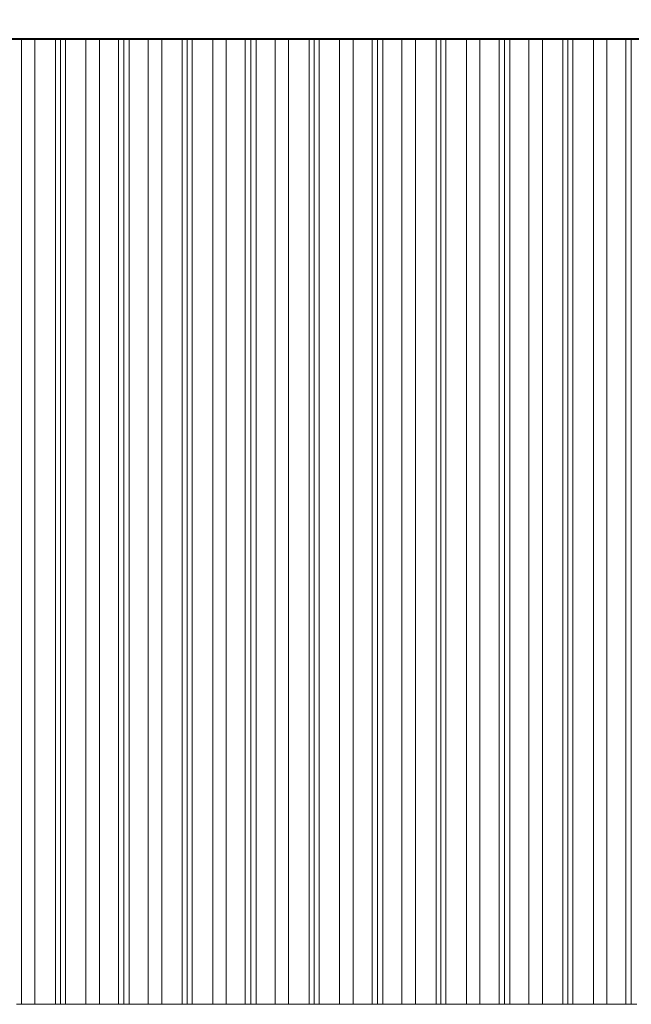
# Model space of a CAD drawing. Header units: millimetres. Extents: x 0 to 1917, y 0 to 847.
# Tile 164 of 230: x 989 to 1018, y 525 to 573. Entities that reach past the tile are written whole.
import ezdxf
from ezdxf.xclip import XClip

# ---------------------------------------------------------------- set-up
doc = ezdxf.new("R2010")
doc.units = ezdxf.units.MM
doc.header["$MEASUREMENT"] = 0
doc.header["$XCLIPFRAME"] = 0
doc.set_wipeout_variables(frame=1)
doc.linetypes.add('Wipeout_Contour', pattern=[1000, 0, -1000])
for name, color, linetype in [('Cobertura.ARQ', 7, 'Continuous'), ('Interior - Mobiliário', 7, 'Continuous'), ('Parede.ARQ', 7, 'Continuous')]:
    doc.layers.add(name, color=color, linetype=linetype)

# ---------------------------------------------------------------- blocks, each defined once
blk = doc.blocks.new('Desenho_10_10', base_point=(4956.119, 469.445))
at = {"color": 254, "linetype": 'Wipeout_Contour', "lineweight": 0, "ltscale": 17662.023877}
blk.add_wipeout([(907.201, 575.456), (907.201, 571.785), (1047.201, 571.785), (1047.201, 571.845), (935.501, 571.845), (935.501, 571.805), (934.901, 571.805), (934.901, 571.845), (931.201, 571.845), (931.201, 575.445), (934.901, 575.445), (934.901, 575.456), (926.001, 575.456), (926.001, 575.445), (924.201, 575.445), (924.201, 575.456)], dxfattribs=at).dxf.layer = 'Cobertura.ARQ'
at = {"color": 254, "linetype": 'Wipeout_Contour', "lineweight": 0, "ltscale": 11069.302307}
blk.add_wipeout([(987.312, 515.445), (987.312, 485.645), (988.264, 485.645), (988.264, 485.445), (987.312, 485.445), (987.312, 483.445), (988.613, 483.445), (988.613, 525.445), (988.461, 525.445), (988.461, 515.445)], dxfattribs=at).dxf.layer = 'Parede.ARQ'
at = {"color": 254, "linetype": 'Wipeout_Contour', "lineweight": 0, "ltscale": 9399.157893}
blk.add_wipeout([(935.501, 571.845), (1047.201, 571.845), (1047.201, 573.445), (1050.201, 573.445), (1050.201, 572.147), (1069.008, 572.147), (1069.008, 575.445), (935.501, 575.445)], dxfattribs=at).dxf.layer = 'Interior - Mobiliário'
at = {"color": 254, "linetype": 'Wipeout_Contour', "lineweight": 0, "ltscale": 10142.124703}
blk.add_wipeout([(988.613, 525.445), (988.613, 469.445), (997.439, 469.445), (997.439, 516.079), (990.701, 514.395), (990.701, 517.487), (1018.639, 524.472), (1036.001, 520.131), (1036.001, 525.445)], dxfattribs=at).dxf.layer = 'Parede.ARQ'
at = {"color": 254, "linetype": 'Wipeout_Contour', "lineweight": 0, "ltscale": 4625.980189}
blk.add_wipeout([(1017.758, 571.785), (1017.758, 525.445), (1018.018, 525.445), (1018.018, 571.785)], dxfattribs=at).dxf.layer = 'Interior - Mobiliário'
at = {"layer": 'Interior - Mobiliário', "color": 102, "linetype": 'Continuous', "lineweight": 0}
for p, q in [((1018.018, 525.445), (1018.018, 571.785)), ((1018.278, 525.445), (1018.018, 525.445))]:
    blk.add_line(p, q, dxfattribs=at)
at = {"color": 254, "linetype": 'Wipeout_Contour', "lineweight": 0, "ltscale": 4623.911618}
blk.add_wipeout([(1016.843, 571.785), (1016.843, 525.445), (1017.758, 525.445), (1017.758, 571.785)], dxfattribs=at).dxf.layer = 'Interior - Mobiliário'
at = {"layer": 'Interior - Mobiliário', "color": 102, "linetype": 'Continuous', "lineweight": 0}
for p, q in [((1017.758, 525.445), (1017.758, 571.785)), ((1018.018, 525.445), (1017.758, 525.445))]:
    blk.add_line(p, q, dxfattribs=at)
at = {"color": 254, "linetype": 'Wipeout_Contour', "lineweight": 0, "ltscale": 4621.157148}
blk.add_wipeout([(1016.193, 571.785), (1016.193, 525.445), (1016.843, 525.445), (1016.843, 571.785)], dxfattribs=at).dxf.layer = 'Interior - Mobiliário'
at = {"layer": 'Interior - Mobiliário', "color": 102, "linetype": 'Continuous', "lineweight": 0}
for p, q in [((1016.843, 525.445), (1016.843, 571.785)), ((1017.758, 525.445), (1016.843, 525.445))]:
    blk.add_line(p, q, dxfattribs=at)
at = {"color": 254, "linetype": 'Wipeout_Contour', "lineweight": 0, "ltscale": 4618.279858}
blk.add_wipeout([(1015.208, 571.785), (1015.208, 525.445), (1016.193, 525.445), (1016.193, 571.785)], dxfattribs=at).dxf.layer = 'Interior - Mobiliário'
at = {"layer": 'Interior - Mobiliário', "color": 102, "linetype": 'Continuous', "lineweight": 0}
for p, q in [((1016.193, 525.445), (1016.193, 571.785)), ((1016.843, 525.445), (1016.193, 525.445))]:
    blk.add_line(p, q, dxfattribs=at)
at = {"color": 254, "linetype": 'Wipeout_Contour', "lineweight": 0, "ltscale": 4616.124665}
blk.add_wipeout([(1014.968, 571.785), (1014.968, 525.445), (1015.208, 525.445), (1015.208, 571.785)], dxfattribs=at).dxf.layer = 'Interior - Mobiliário'
at = {"layer": 'Interior - Mobiliário', "color": 102, "linetype": 'Continuous', "lineweight": 0}
for p, q in [((1015.208, 525.445), (1015.208, 571.785)), ((1016.193, 525.445), (1015.208, 525.445))]:
    blk.add_line(p, q, dxfattribs=at)
at = {"color": 254, "linetype": 'Wipeout_Contour', "lineweight": 0, "ltscale": 4615.280191}
blk.add_wipeout([(1014.728, 571.785), (1014.728, 525.445), (1014.968, 525.445), (1014.968, 571.785)], dxfattribs=at).dxf.layer = 'Interior - Mobiliário'
at = {"layer": 'Interior - Mobiliário', "color": 102, "linetype": 'Continuous', "lineweight": 0}
for p, q in [((1014.968, 525.445), (1014.968, 571.785)), ((1015.208, 525.445), (1014.968, 525.445))]:
    blk.add_line(p, q, dxfattribs=at)
at = {"color": 254, "linetype": 'Wipeout_Contour', "lineweight": 0, "ltscale": 4613.125045}
blk.add_wipeout([(1013.743, 571.785), (1013.743, 525.445), (1014.728, 525.445), (1014.728, 571.785)], dxfattribs=at).dxf.layer = 'Interior - Mobiliário'
at = {"layer": 'Interior - Mobiliário', "color": 102, "linetype": 'Continuous', "lineweight": 0}
for p, q in [((1014.728, 525.445), (1014.728, 571.785)), ((1014.968, 525.445), (1014.728, 525.445))]:
    blk.add_line(p, q, dxfattribs=at)
at = {"color": 254, "linetype": 'Wipeout_Contour', "lineweight": 0, "ltscale": 4610.249354}
blk.add_wipeout([(1013.093, 571.785), (1013.093, 525.445), (1013.743, 525.445), (1013.743, 571.785)], dxfattribs=at).dxf.layer = 'Interior - Mobiliário'
at = {"layer": 'Interior - Mobiliário', "color": 102, "linetype": 'Continuous', "lineweight": 0}
for p, q in [((1013.743, 525.445), (1013.743, 571.785)), ((1014.728, 525.445), (1013.743, 525.445))]:
    blk.add_line(p, q, dxfattribs=at)
at = {"color": 254, "linetype": 'Wipeout_Contour', "lineweight": 0, "ltscale": 4607.497151}
blk.add_wipeout([(1012.178, 571.785), (1012.178, 525.445), (1013.093, 525.445), (1013.093, 571.785)], dxfattribs=at).dxf.layer = 'Interior - Mobiliário'
at = {"layer": 'Interior - Mobiliário', "color": 102, "linetype": 'Continuous', "lineweight": 0}
for p, q in [((1013.093, 525.445), (1013.093, 571.785)), ((1013.743, 525.445), (1013.093, 525.445))]:
    blk.add_line(p, q, dxfattribs=at)
at = {"color": 254, "linetype": 'Wipeout_Contour', "lineweight": 0, "ltscale": 4605.431324}
blk.add_wipeout([(1011.918, 571.785), (1011.918, 525.445), (1012.178, 525.445), (1012.178, 571.785)], dxfattribs=at).dxf.layer = 'Interior - Mobiliário'
at = {"layer": 'Interior - Mobiliário', "color": 102, "linetype": 'Continuous', "lineweight": 0}
for p, q in [((1012.178, 525.445), (1012.178, 571.785)), ((1013.093, 525.445), (1012.178, 525.445))]:
    blk.add_line(p, q, dxfattribs=at)
at = {"color": 254, "linetype": 'Wipeout_Contour', "lineweight": 0, "ltscale": 4604.517101}
blk.add_wipeout([(1011.658, 571.785), (1011.658, 525.445), (1011.918, 525.445), (1011.918, 571.785)], dxfattribs=at).dxf.layer = 'Interior - Mobiliário'
at = {"layer": 'Interior - Mobiliário', "color": 102, "linetype": 'Continuous', "lineweight": 0}
for p, q in [((1011.918, 525.445), (1011.918, 571.785)), ((1012.178, 525.445), (1011.918, 525.445))]:
    blk.add_line(p, q, dxfattribs=at)
at = {"color": 254, "linetype": 'Wipeout_Contour', "lineweight": 0, "ltscale": 4602.45134}
blk.add_wipeout([(1010.743, 571.785), (1010.743, 525.445), (1011.658, 525.445), (1011.658, 571.785)], dxfattribs=at).dxf.layer = 'Interior - Mobiliário'
at = {"layer": 'Interior - Mobiliário', "color": 102, "linetype": 'Continuous', "lineweight": 0}
for p, q in [((1011.658, 525.445), (1011.658, 571.785)), ((1011.918, 525.445), (1011.658, 525.445))]:
    blk.add_line(p, q, dxfattribs=at)
at = {"color": 254, "linetype": 'Wipeout_Contour', "lineweight": 0, "ltscale": 4599.700618}
blk.add_wipeout([(1010.093, 571.785), (1010.093, 525.445), (1010.743, 525.445), (1010.743, 571.785)], dxfattribs=at).dxf.layer = 'Interior - Mobiliário'
at = {"layer": 'Interior - Mobiliário', "color": 102, "linetype": 'Continuous', "lineweight": 0}
for p, q in [((1010.743, 525.445), (1010.743, 571.785)), ((1011.658, 525.445), (1010.743, 525.445))]:
    blk.add_line(p, q, dxfattribs=at)
at = {"color": 254, "linetype": 'Wipeout_Contour', "lineweight": 0, "ltscale": 4596.827252}
blk.add_wipeout([(1009.108, 571.785), (1009.108, 525.445), (1010.093, 525.445), (1010.093, 571.785)], dxfattribs=at).dxf.layer = 'Interior - Mobiliário'
at = {"layer": 'Interior - Mobiliário', "color": 102, "linetype": 'Continuous', "lineweight": 0}
for p, q in [((1010.093, 525.445), (1010.093, 571.785)), ((1010.743, 525.445), (1010.093, 525.445))]:
    blk.add_line(p, q, dxfattribs=at)
at = {"color": 254, "linetype": 'Wipeout_Contour', "lineweight": 0, "ltscale": 4594.675007}
blk.add_wipeout([(1008.868, 571.785), (1008.868, 525.445), (1009.108, 525.445), (1009.108, 571.785)], dxfattribs=at).dxf.layer = 'Interior - Mobiliário'
at = {"layer": 'Interior - Mobiliário', "color": 102, "linetype": 'Continuous', "lineweight": 0}
for p, q in [((1009.108, 525.445), (1009.108, 571.785)), ((1010.093, 525.445), (1009.108, 525.445))]:
    blk.add_line(p, q, dxfattribs=at)
at = {"color": 254, "linetype": 'Wipeout_Contour', "lineweight": 0, "ltscale": 4593.83169}
blk.add_wipeout([(1008.628, 571.785), (1008.628, 525.445), (1008.868, 525.445), (1008.868, 571.785)], dxfattribs=at).dxf.layer = 'Interior - Mobiliário'
at = {"layer": 'Interior - Mobiliário', "color": 102, "linetype": 'Continuous', "lineweight": 0}
for p, q in [((1008.868, 525.445), (1008.868, 571.785)), ((1009.108, 525.445), (1008.868, 525.445))]:
    blk.add_line(p, q, dxfattribs=at)
at = {"color": 254, "linetype": 'Wipeout_Contour', "lineweight": 0, "ltscale": 4591.679493}
blk.add_wipeout([(1007.643, 571.785), (1007.643, 525.445), (1008.628, 525.445), (1008.628, 571.785)], dxfattribs=at).dxf.layer = 'Interior - Mobiliário'
at = {"layer": 'Interior - Mobiliário', "color": 102, "linetype": 'Continuous', "lineweight": 0}
for p, q in [((1008.628, 525.445), (1008.628, 571.785)), ((1008.868, 525.445), (1008.628, 525.445))]:
    blk.add_line(p, q, dxfattribs=at)
at = {"color": 254, "linetype": 'Wipeout_Contour', "lineweight": 0, "ltscale": 4588.807746}
blk.add_wipeout([(1006.993, 571.785), (1006.993, 525.445), (1007.643, 525.445), (1007.643, 571.785)], dxfattribs=at).dxf.layer = 'Interior - Mobiliário'
at = {"layer": 'Interior - Mobiliário', "color": 102, "linetype": 'Continuous', "lineweight": 0}
for p, q in [((1007.643, 525.445), (1007.643, 571.785)), ((1008.628, 525.445), (1007.643, 525.445))]:
    blk.add_line(p, q, dxfattribs=at)
at = {"color": 254, "linetype": 'Wipeout_Contour', "lineweight": 0, "ltscale": 4586.059326}
blk.add_wipeout([(1006.078, 571.785), (1006.078, 525.445), (1006.993, 525.445), (1006.993, 571.785)], dxfattribs=at).dxf.layer = 'Interior - Mobiliário'
at = {"layer": 'Interior - Mobiliário', "color": 102, "linetype": 'Continuous', "lineweight": 0}
for p, q in [((1006.993, 525.445), (1006.993, 571.785)), ((1007.643, 525.445), (1006.993, 525.445))]:
    blk.add_line(p, q, dxfattribs=at)
at = {"color": 254, "linetype": 'Wipeout_Contour', "lineweight": 0, "ltscale": 4583.996344}
blk.add_wipeout([(1005.818, 571.785), (1005.818, 525.445), (1006.078, 525.445), (1006.078, 571.785)], dxfattribs=at).dxf.layer = 'Interior - Mobiliário'
at = {"layer": 'Interior - Mobiliário', "color": 102, "linetype": 'Continuous', "lineweight": 0}
for p, q in [((1006.078, 525.445), (1006.078, 571.785)), ((1006.993, 525.445), (1006.078, 525.445))]:
    blk.add_line(p, q, dxfattribs=at)
at = {"color": 254, "linetype": 'Wipeout_Contour', "lineweight": 0, "ltscale": 4583.083381}
blk.add_wipeout([(1005.558, 571.785), (1005.558, 525.445), (1005.818, 525.445), (1005.818, 571.785)], dxfattribs=at).dxf.layer = 'Interior - Mobiliário'
at = {"layer": 'Interior - Mobiliário', "color": 102, "linetype": 'Continuous', "lineweight": 0}
for p, q in [((1005.818, 525.445), (1005.818, 571.785)), ((1006.078, 525.445), (1005.818, 525.445))]:
    blk.add_line(p, q, dxfattribs=at)
at = {"color": 254, "linetype": 'Wipeout_Contour', "lineweight": 0, "ltscale": 4581.020469}
blk.add_wipeout([(1004.643, 571.785), (1004.643, 525.445), (1005.558, 525.445), (1005.558, 571.785)], dxfattribs=at).dxf.layer = 'Interior - Mobiliário'
at = {"layer": 'Interior - Mobiliário', "color": 102, "linetype": 'Continuous', "lineweight": 0}
for p, q in [((1005.558, 525.445), (1005.558, 571.785)), ((1005.818, 525.445), (1005.558, 525.445))]:
    blk.add_line(p, q, dxfattribs=at)
at = {"color": 254, "linetype": 'Wipeout_Contour', "lineweight": 0, "ltscale": 4578.273549}
blk.add_wipeout([(1003.993, 571.785), (1003.993, 525.445), (1004.643, 525.445), (1004.643, 571.785)], dxfattribs=at).dxf.layer = 'Interior - Mobiliário'
at = {"layer": 'Interior - Mobiliário', "color": 102, "linetype": 'Continuous', "lineweight": 0}
for p, q in [((1004.643, 525.445), (1004.643, 571.785)), ((1005.558, 525.445), (1004.643, 525.445))]:
    blk.add_line(p, q, dxfattribs=at)
at = {"color": 254, "linetype": 'Wipeout_Contour', "lineweight": 0, "ltscale": 4575.404162}
blk.add_wipeout([(1003.008, 571.785), (1003.008, 525.445), (1003.993, 525.445), (1003.993, 571.785)], dxfattribs=at).dxf.layer = 'Interior - Mobiliário'
at = {"layer": 'Interior - Mobiliário', "color": 102, "linetype": 'Continuous', "lineweight": 0}
for p, q in [((1003.993, 525.445), (1003.993, 571.785)), ((1004.643, 525.445), (1003.993, 525.445))]:
    blk.add_line(p, q, dxfattribs=at)
at = {"color": 254, "linetype": 'Wipeout_Contour', "lineweight": 0, "ltscale": 4573.254902}
blk.add_wipeout([(1002.768, 571.785), (1002.768, 525.445), (1003.008, 525.445), (1003.008, 571.785)], dxfattribs=at).dxf.layer = 'Interior - Mobiliário'
at = {"layer": 'Interior - Mobiliário', "color": 102, "linetype": 'Continuous', "lineweight": 0}
for p, q in [((1003.008, 525.445), (1003.008, 571.785)), ((1003.993, 525.445), (1003.008, 525.445))]:
    blk.add_line(p, q, dxfattribs=at)
at = {"color": 254, "linetype": 'Wipeout_Contour', "lineweight": 0, "ltscale": 4572.412755}
blk.add_wipeout([(1002.528, 571.785), (1002.528, 525.445), (1002.768, 525.445), (1002.768, 571.785)], dxfattribs=at).dxf.layer = 'Interior - Mobiliário'
at = {"layer": 'Interior - Mobiliário', "color": 102, "linetype": 'Continuous', "lineweight": 0}
for p, q in [((1002.768, 525.445), (1002.768, 571.785)), ((1003.008, 525.445), (1002.768, 525.445))]:
    blk.add_line(p, q, dxfattribs=at)
at = {"color": 254, "linetype": 'Wipeout_Contour', "lineweight": 0, "ltscale": 4570.263549}
blk.add_wipeout([(1001.543, 571.785), (1001.543, 525.445), (1002.528, 525.445), (1002.528, 571.785)], dxfattribs=at).dxf.layer = 'Interior - Mobiliário'
at = {"layer": 'Interior - Mobiliário', "color": 102, "linetype": 'Continuous', "lineweight": 0}
for p, q in [((1002.528, 525.445), (1002.528, 571.785)), ((1002.768, 525.445), (1002.528, 525.445))]:
    blk.add_line(p, q, dxfattribs=at)
at = {"color": 254, "linetype": 'Wipeout_Contour', "lineweight": 0, "ltscale": 4567.395802}
blk.add_wipeout([(1000.893, 571.785), (1000.893, 525.445), (1001.543, 525.445), (1001.543, 571.785)], dxfattribs=at).dxf.layer = 'Interior - Mobiliário'
at = {"layer": 'Interior - Mobiliário', "color": 102, "linetype": 'Continuous', "lineweight": 0}
for p, q in [((1001.543, 525.445), (1001.543, 571.785)), ((1002.528, 525.445), (1001.543, 525.445))]:
    blk.add_line(p, q, dxfattribs=at)
at = {"color": 254, "linetype": 'Wipeout_Contour', "lineweight": 0, "ltscale": 4564.651218}
blk.add_wipeout([(999.978, 571.785), (999.978, 525.445), (1000.893, 525.445), (1000.893, 571.785)], dxfattribs=at).dxf.layer = 'Interior - Mobiliário'
at = {"layer": 'Interior - Mobiliário', "color": 102, "linetype": 'Continuous', "lineweight": 0}
for p, q in [((1000.893, 525.445), (1000.893, 571.785)), ((1001.543, 525.445), (1000.893, 525.445))]:
    blk.add_line(p, q, dxfattribs=at)
at = {"color": 254, "linetype": 'Wipeout_Contour', "lineweight": 0, "ltscale": 4562.591121}
blk.add_wipeout([(999.718, 571.785), (999.718, 525.445), (999.978, 525.445), (999.978, 571.785)], dxfattribs=at).dxf.layer = 'Interior - Mobiliário'
at = {"layer": 'Interior - Mobiliário', "color": 102, "linetype": 'Continuous', "lineweight": 0}
for p, q in [((999.978, 525.445), (999.978, 571.785)), ((1000.893, 525.445), (999.978, 525.445))]:
    blk.add_line(p, q, dxfattribs=at)
at = {"color": 254, "linetype": 'Wipeout_Contour', "lineweight": 0, "ltscale": 4561.679436}
blk.add_wipeout([(999.458, 571.785), (999.458, 525.445), (999.718, 525.445), (999.718, 571.785)], dxfattribs=at).dxf.layer = 'Interior - Mobiliário'
at = {"layer": 'Interior - Mobiliário', "color": 102, "linetype": 'Continuous', "lineweight": 0}
for p, q in [((999.718, 525.445), (999.718, 571.785)), ((999.978, 525.445), (999.718, 525.445))]:
    blk.add_line(p, q, dxfattribs=at)
at = {"color": 254, "linetype": 'Wipeout_Contour', "lineweight": 0, "ltscale": 4559.619413}
blk.add_wipeout([(998.543, 571.785), (998.543, 525.445), (999.458, 525.445), (999.458, 571.785)], dxfattribs=at).dxf.layer = 'Interior - Mobiliário'
at = {"layer": 'Interior - Mobiliário', "color": 102, "linetype": 'Continuous', "lineweight": 0}
for p, q in [((999.458, 525.445), (999.458, 571.785)), ((999.718, 525.445), (999.458, 525.445))]:
    blk.add_line(p, q, dxfattribs=at)
at = {"color": 254, "linetype": 'Wipeout_Contour', "lineweight": 0, "ltscale": 4556.876349}
blk.add_wipeout([(997.893, 571.785), (997.893, 525.445), (998.543, 525.445), (998.543, 571.785)], dxfattribs=at).dxf.layer = 'Interior - Mobiliário'
at = {"layer": 'Interior - Mobiliário', "color": 102, "linetype": 'Continuous', "lineweight": 0}
for p, q in [((998.543, 525.445), (998.543, 571.785)), ((999.458, 525.445), (998.543, 525.445))]:
    blk.add_line(p, q, dxfattribs=at)
at = {"color": 254, "linetype": 'Wipeout_Contour', "lineweight": 0, "ltscale": 4554.010997}
blk.add_wipeout([(996.908, 571.785), (996.908, 525.445), (997.893, 525.445), (997.893, 571.785)], dxfattribs=at).dxf.layer = 'Interior - Mobiliário'
at = {"layer": 'Interior - Mobiliário', "color": 102, "linetype": 'Continuous', "lineweight": 0}
for p, q in [((997.893, 525.445), (997.893, 571.785)), ((998.543, 525.445), (997.893, 525.445))]:
    blk.add_line(p, q, dxfattribs=at)
at = {"color": 254, "linetype": 'Wipeout_Contour', "lineweight": 0, "ltscale": 4551.864766}
blk.add_wipeout([(996.668, 571.785), (996.668, 525.445), (996.908, 525.445), (996.908, 571.785)], dxfattribs=at).dxf.layer = 'Interior - Mobiliário'
at = {"layer": 'Interior - Mobiliário', "color": 102, "linetype": 'Continuous', "lineweight": 0}
for p, q in [((996.908, 525.445), (996.908, 571.785)), ((997.893, 525.445), (996.908, 525.445))]:
    blk.add_line(p, q, dxfattribs=at)
at = {"color": 254, "linetype": 'Wipeout_Contour', "lineweight": 0, "ltscale": 4551.023807}
blk.add_wipeout([(996.428, 571.785), (996.428, 525.445), (996.668, 525.445), (996.668, 571.785)], dxfattribs=at).dxf.layer = 'Interior - Mobiliário'
at = {"layer": 'Interior - Mobiliário', "color": 102, "linetype": 'Continuous', "lineweight": 0}
for p, q in [((996.668, 525.445), (996.668, 571.785)), ((996.908, 525.445), (996.668, 525.445))]:
    blk.add_line(p, q, dxfattribs=at)
at = {"color": 254, "linetype": 'Wipeout_Contour', "lineweight": 0, "ltscale": 4548.877635}
blk.add_wipeout([(995.443, 571.785), (995.443, 525.445), (996.428, 525.445), (996.428, 571.785)], dxfattribs=at).dxf.layer = 'Interior - Mobiliário'
at = {"layer": 'Interior - Mobiliário', "color": 102, "linetype": 'Continuous', "lineweight": 0}
for p, q in [((996.428, 525.445), (996.428, 571.785)), ((996.668, 525.445), (996.428, 525.445))]:
    blk.add_line(p, q, dxfattribs=at)
at = {"color": 254, "linetype": 'Wipeout_Contour', "lineweight": 0, "ltscale": 4546.013945}
blk.add_wipeout([(994.793, 571.785), (994.793, 525.445), (995.443, 525.445), (995.443, 571.785)], dxfattribs=at).dxf.layer = 'Interior - Mobiliário'
at = {"layer": 'Interior - Mobiliário', "color": 102, "linetype": 'Continuous', "lineweight": 0}
for p, q in [((995.443, 525.445), (995.443, 571.785)), ((996.428, 525.445), (995.443, 525.445))]:
    blk.add_line(p, q, dxfattribs=at)
at = {"color": 254, "linetype": 'Wipeout_Contour', "lineweight": 0, "ltscale": 4543.27325}
blk.add_wipeout([(993.878, 571.785), (993.878, 525.445), (994.793, 525.445), (994.793, 571.785)], dxfattribs=at).dxf.layer = 'Interior - Mobiliário'
at = {"layer": 'Interior - Mobiliário', "color": 102, "linetype": 'Continuous', "lineweight": 0}
for p, q in [((994.793, 525.445), (994.793, 571.785)), ((995.443, 525.445), (994.793, 525.445))]:
    blk.add_line(p, q, dxfattribs=at)
at = {"color": 254, "linetype": 'Wipeout_Contour', "lineweight": 0, "ltscale": 4541.216079}
blk.add_wipeout([(993.618, 571.785), (993.618, 525.445), (993.878, 525.445), (993.878, 571.785)], dxfattribs=at).dxf.layer = 'Interior - Mobiliário'
at = {"layer": 'Interior - Mobiliário', "color": 102, "linetype": 'Continuous', "lineweight": 0}
for p, q in [((993.878, 525.445), (993.878, 571.785)), ((994.793, 525.445), (993.878, 525.445))]:
    blk.add_line(p, q, dxfattribs=at)
at = {"color": 254, "linetype": 'Wipeout_Contour', "lineweight": 0, "ltscale": 4540.30569}
blk.add_wipeout([(993.358, 571.785), (993.358, 525.445), (993.618, 525.445), (993.618, 571.785)], dxfattribs=at).dxf.layer = 'Interior - Mobiliário'
at = {"layer": 'Interior - Mobiliário', "color": 102, "linetype": 'Continuous', "lineweight": 0}
for p, q in [((993.618, 525.445), (993.618, 571.785)), ((993.878, 525.445), (993.618, 525.445))]:
    blk.add_line(p, q, dxfattribs=at)
at = {"color": 254, "linetype": 'Wipeout_Contour', "lineweight": 0, "ltscale": 4538.248597}
blk.add_wipeout([(992.443, 571.785), (992.443, 525.445), (993.358, 525.445), (993.358, 571.785)], dxfattribs=at).dxf.layer = 'Interior - Mobiliário'
at = {"layer": 'Interior - Mobiliário', "color": 102, "linetype": 'Continuous', "lineweight": 0}
for p, q in [((993.358, 525.445), (993.358, 571.785)), ((993.618, 525.445), (993.358, 525.445))]:
    blk.add_line(p, q, dxfattribs=at)
at = {"color": 254, "linetype": 'Wipeout_Contour', "lineweight": 0, "ltscale": 4535.509444}
blk.add_wipeout([(991.793, 571.785), (991.793, 525.445), (992.443, 525.445), (992.443, 571.785)], dxfattribs=at).dxf.layer = 'Interior - Mobiliário'
at = {"layer": 'Interior - Mobiliário', "color": 102, "linetype": 'Continuous', "lineweight": 0}
for p, q in [((992.443, 525.445), (992.443, 571.785)), ((993.358, 525.445), (992.443, 525.445))]:
    blk.add_line(p, q, dxfattribs=at)
at = {"color": 254, "linetype": 'Wipeout_Contour', "lineweight": 0, "ltscale": 4532.648184}
blk.add_wipeout([(990.808, 571.785), (990.808, 525.445), (991.793, 525.445), (991.793, 571.785)], dxfattribs=at).dxf.layer = 'Interior - Mobiliário'
at = {"layer": 'Interior - Mobiliário', "color": 102, "linetype": 'Continuous', "lineweight": 0}
for p, q in [((991.793, 525.445), (991.793, 571.785)), ((992.443, 525.445), (991.793, 525.445))]:
    blk.add_line(p, q, dxfattribs=at)
at = {"color": 254, "linetype": 'Wipeout_Contour', "lineweight": 0, "ltscale": 4530.505025}
blk.add_wipeout([(990.568, 571.785), (990.568, 525.445), (990.808, 525.445), (990.808, 571.785)], dxfattribs=at).dxf.layer = 'Interior - Mobiliário'
at = {"layer": 'Interior - Mobiliário', "color": 102, "linetype": 'Continuous', "lineweight": 0}
for p, q in [((990.808, 525.445), (990.808, 571.785)), ((991.793, 525.445), (990.808, 525.445))]:
    blk.add_line(p, q, dxfattribs=at)
at = {"color": 254, "linetype": 'Wipeout_Contour', "lineweight": 0, "ltscale": 4529.66527}
blk.add_wipeout([(990.328, 571.785), (990.328, 525.445), (990.568, 525.445), (990.568, 571.785)], dxfattribs=at).dxf.layer = 'Interior - Mobiliário'
at = {"layer": 'Interior - Mobiliário', "color": 102, "linetype": 'Continuous', "lineweight": 0}
for p, q in [((990.568, 525.445), (990.568, 571.785)), ((990.808, 525.445), (990.568, 525.445))]:
    blk.add_line(p, q, dxfattribs=at)
at = {"color": 254, "linetype": 'Wipeout_Contour', "lineweight": 0, "ltscale": 4527.522175}
blk.add_wipeout([(989.343, 571.785), (989.343, 525.445), (990.328, 525.445), (990.328, 571.785)], dxfattribs=at).dxf.layer = 'Interior - Mobiliário'
at = {"layer": 'Interior - Mobiliário', "color": 102, "linetype": 'Continuous', "lineweight": 0}
for p, q in [((990.328, 525.445), (990.328, 571.785)), ((990.568, 525.445), (990.328, 525.445))]:
    blk.add_line(p, q, dxfattribs=at)
at = {"color": 254, "linetype": 'Wipeout_Contour', "lineweight": 0, "ltscale": 4524.662599}
blk.add_wipeout([(988.693, 571.785), (988.693, 525.445), (989.343, 525.445), (989.343, 571.785)], dxfattribs=at).dxf.layer = 'Interior - Mobiliário'
at = {"layer": 'Interior - Mobiliário', "color": 102, "linetype": 'Continuous', "lineweight": 0}
for p, q in [((989.343, 525.445), (989.343, 571.785)), ((990.328, 525.445), (989.343, 525.445))]:
    blk.add_line(p, q, dxfattribs=at)
at = {"color": 254, "linetype": 'Wipeout_Contour', "lineweight": 0, "ltscale": 4523.120213}
blk.add_wipeout([(988.461, 571.785), (988.461, 525.445), (988.693, 525.445), (988.693, 571.785)], dxfattribs=at).dxf.layer = 'Interior - Mobiliário'
at = {"layer": 'Cobertura.ARQ', "color": 233, "linetype": 'Continuous', "lineweight": 0}
blk.add_line((1047.201, 571.785), (907.201, 571.785), dxfattribs=at)
at = {"layer": 'Interior - Mobiliário', "color": 102, "linetype": 'Continuous', "lineweight": 0}
for p, q in [((1047.201, 571.845), (935.501, 571.845)), ((988.693, 525.445), (988.693, 571.785)), ((988.693, 525.445), (988.461, 525.445)), ((989.343, 525.445), (988.693, 525.445))]:
    blk.add_line(p, q, dxfattribs=at)

msp = doc.modelspace()

# ---------------------------------------------------------------- block references
at = {"color": 7, "linetype": 'Continuous', "lineweight": 0}
ref = msp.add_blockref('Desenho_10_10', (4956.119, 469.445), dxfattribs=at)
XClip(ref).set_block_clipping_path([(898.6741229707, 448.8125593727), (1077.8893971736, 612.3201938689)])

doc.saveas('drawing.dxf')
